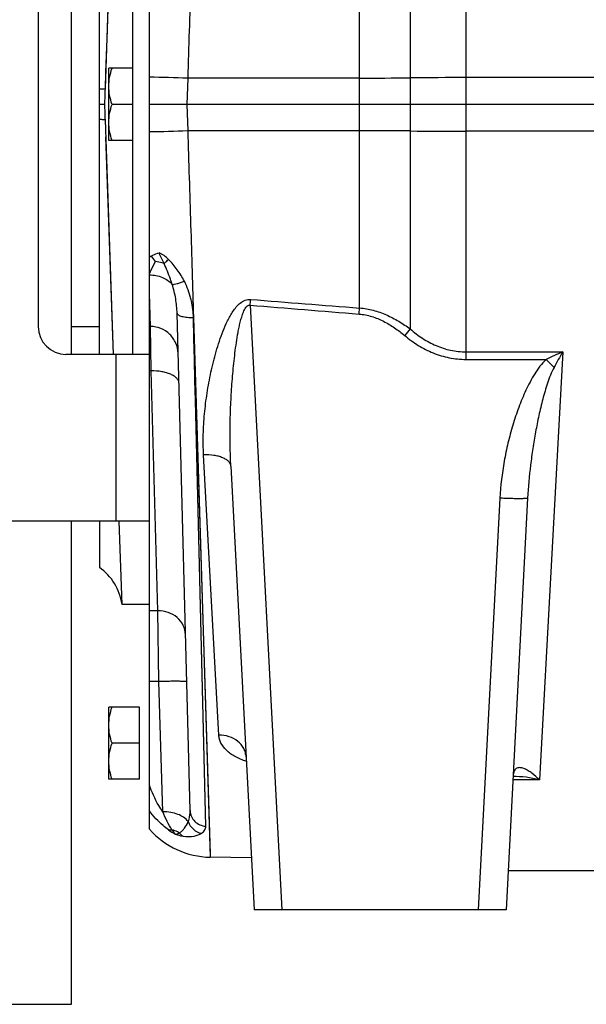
# Model space of a CAD drawing. Extents: x -1727 to 1181, y 8 to 1599.
# Tile 21 of 71: x -1039 to -937, y 658 to 835. Entities that reach past the tile are written whole.
import ezdxf

# ---------------------------------------------------------------- set-up
doc = ezdxf.new("R2010")
doc.units = 0
doc.header["$LTSCALE"] = 65.395
doc.layers.get('0').update_dxf_attribs({"linetype": 'CONTINUOUS'})

msp = doc.modelspace()

# ---------------------------------------------------------------- linework, layer by layer
at = {"color": 9, "linetype": 'CONTINUOUS'}
for p, q in [((-968.7, 956.65), (-968.7, 779.23)), ((-977.82, 814.91), (-977.82, 941.51)), ((-958.7, 855.48), (-958.7, 773.76)), ((-1008.74, 824.39), (-1008.9, 819.66)), ((-977.82, 824.41), (-1008.74, 824.39)), ((-739.63, 824.48), (-958.7, 824.48)), ((-1008.9, 819.66), (-1008.74, 814.93)), ((-977.82, 814.91), (-1008.74, 814.93)), ((-977.82, 783.01), (-977.82, 814.91)), ((-739.63, 814.84), (-958.7, 814.84)), ((-997.5, 783.53), (-991.8, 674.66)), ((-1007.7, 781.31), (-1004.68, 684.14)), ((-1005.48, 689.73), (-1007.7, 781.31)), ((-1021.63, 744.66), (-1021.63, 774.66)), ((-958.7, 775.11), (-941.29, 775.11)), ((-941.29, 775.11), (-945.47, 698.08)), ((-958.7, 773.76), (-944.26, 773.76)), ((-1014.13, 728.52), (-1015.32, 771.68)), ((-1005.48, 689.73), (-1007.34, 766.37)), ((-1003.14, 706.13), (-1005.88, 756.59)), ((-952.58, 748.78), (-956.47, 674.66)), ((-1014.13, 728.52), (-1015.63, 728.52)), ((-1013.91, 715.77), (-1014.13, 728.52)), ((-1013.91, 715.77), (-1015.63, 715.77)), ((-1013.22, 692.31), (-1013.91, 715.77)), ((-945.47, 698.08), (-950.25, 698.08))]:
    msp.add_line(p, q, dxfattribs=at)
at = {"color": 7, "linetype": 'CONTINUOUS'}
for p, q in [((-1015.63, 744.66), (-1015.63, 894.66)), ((-1029.63, 774.66), (-1029.63, 864.66)), ((-1018.63, 774.66), (-1018.63, 864.66)), ((-1035.63, 859.66), (-1035.63, 779.66)), ((-1015.63, 774.66), (-1030.63, 774.66)), ((-1015.63, 744.66), (-1167.63, 744.66)), ((-1029.63, 657.66), (-1029.63, 744.66)), ((-1154.63, 657.66), (-1029.63, 657.66))]:
    msp.add_line(p, q, dxfattribs=at)
at = {"color": 6, "linetype": 'CONTINUOUS'}
for p, q in [((-1024.63, 774.66), (-1024.63, 864.66)), ((-1023.55, 822.46), (-1022.1, 864.66)), ((-1022.93, 813.16), (-1022.93, 826.16)), ((-1018.63, 826.16), (-1022.93, 826.16)), ((-1023.55, 822.46), (-1023.45, 825.47)), ((-1023.65, 819.66), (-1024.63, 819.66)), ((-1018.63, 819.66), (-1022.35, 819.66)), ((-739.63, 819.66), (-1015.63, 819.66)), ((-1022.1, 774.65), (-1023.55, 816.86)), ((-1022.1, 774.66), (-1023.45, 813.85)), ((-1018.63, 813.16), (-1022.93, 813.16)), ((-1008.3, 692.52), (-1010.65, 782.08)), ((-1029.63, 779.66), (-1024.63, 779.66)), ((-1015.63, 779.66), (-1015.46, 779.66)), ((-1000.97, 754.52), (-996.79, 674.66)), ((-947.59, 748.78), (-951.47, 674.66)), ((-1024.63, 744.66), (-1024.63, 736.32)), ((-1020.55, 729.66), (-1021.07, 744.66)), ((-1015.63, 689.18), (-1015.63, 744.66)), ((-1015.63, 729.66), (-1020.55, 729.66)), ((-1022.93, 698.16), (-1022.93, 711.16)), ((-1017.43, 711.16), (-1022.93, 711.16)), ((-1017.43, 704.66), (-1022.35, 704.66)), ((-1017.43, 698.16), (-1022.93, 698.16)), ((-997.28, 684.01), (-1004.68, 684.14)), ((-933, 681.66), (-951.11, 681.66)), ((-951.47, 674.66), (-996.79, 674.66))]:
    msp.add_line(p, q, dxfattribs=at)
at = {"color": 2, "linetype": 'CONTINUOUS'}
for p, q in [((-1015.59, 784.33), (-1015.63, 785.62)), ((-1015.46, 779.68), (-1015.63, 785.62)), ((-1015.51, 781.37), (-1015.59, 784.33)), ((-1015.32, 771.68), (-1015.46, 779.68)), ((-1015.32, 771.68), (-1015.63, 771.68)), ((-1017.43, 698.16), (-1017.43, 711.16))]:
    msp.add_line(p, q, dxfattribs=at)
at = {"color": 6, "linetype": 'CONTINUOUS'}
for points in [[(-1023.45, 825.47), (-1023.24, 831.47), (-1022.25, 860.13)], [(-998.34, 702.65), (-998.35, 702.66), (-998.37, 702.69)], [(-998.37, 702.69), (-998.36, 702.67), (-998.33, 702.63), (-998.31, 702.56), (-998.28, 702.48), (-998.25, 702.38), (-998.24, 702.28), (-998.23, 702.21)]]:
    msp.add_lwpolyline(points, dxfattribs=at)
at = {"color": 9, "linetype": 'CONTINUOUS'}
for points in [[(-1007.7, 781.31), (-1007.57, 777.16), (-1007.44, 773.05), (-1007.31, 768.99), (-1004.69, 684.77)], [(-1007.34, 766.37), (-1007.43, 770.04), (-1007.52, 773.76), (-1007.61, 777.52), (-1007.7, 781.31)], [(-1004.69, 684.77), (-1004.68, 684.42), (-1004.68, 684.21), (-1004.68, 684.14)]]:
    msp.add_lwpolyline(points, dxfattribs=at)
for centre, radius, start, end in [((-1022.53, 424.01), 400.61, 88.0265, 89.0129), ((-978.61, 2220.81), 1396.41, 270.03239, 270.40668), ((-958.72, -589.31), 1413.79, 89.9994, 90.40446), ((-1022.53, 1215.31), 400.61, 270.9871, 271.9735), ((-978.61, -581.49), 1396.41, 89.59332, 89.96761), ((-958.72, 2228.63), 1413.79, 269.59561, 270.00066), ((-1004.95, 774.34), 20.77, 119.9561, 120.9566), ((-600.84, 5516.91), 4749.98, 265.20975, 265.44687), ((-598.84, 5706.3), 4937.86, 265.37012, 265.59816), ((-860.92, 687.26), 141.69, 139.5256, 140.1523), ((-905.3, 692.04), 90.53, 113.4256, 115.4929), ((-780.66, 683.68), 184.83, 150.3523, 151.3468), ((-857.03, 857.26), 120.75, 223.7496, 224.7092), ((-1005.04, 698.95), 12.2, 234.172, 241.1025)]:
    msp.add_arc(centre, radius, start, end, dxfattribs=at)
at = {"color": 6, "linetype": 'CONTINUOUS'}
for centre, radius, start, end in [((-2384.47, 869.47), 1361.73, 357.9037, 358.02155), ((-2384.49, 769.85), 1361.75, 1.97845, 2.09629), ((-1030.44, 728.18), 10, 8.4821, 54.467), ((-1004.41, 699.14), 15, 221.5947, 269)]:
    msp.add_arc(centre, radius, start, end, dxfattribs=at)
at = {"color": 2, "linetype": 'CONTINUOUS'}
msp.add_arc((-1010.55, 795.3), 5.61, 211.769, 224.2881, dxfattribs=at)
at = {"color": 7, "linetype": 'CONTINUOUS'}
msp.add_arc((-1030.63, 779.66), 5, 180, 270, dxfattribs=at)
at = {"color": 9, "linetype": 'CONTINUOUS'}
for points, knots in [([(-1007.7, 857.95), (-1007.78, 855.2), (-1007.95, 849.67), (-1008.3, 838.48), (-1008.56, 830.04), (-1008.74, 824.39)], [0, 0, 0, 0, 0.245691, 0.494914, 1, 1, 1, 1]), ([(-1023.55, 822.46), (-1023.59, 822.45), (-1023.71, 822.43), (-1023.92, 822.42), (-1024.25, 822.4), (-1024.49, 822.4), (-1024.63, 822.4)], [0, 0, 0, 0, 0.11089, 0.315666, 0.612993, 1, 1, 1, 1]), ([(-1023.55, 816.86), (-1023.59, 816.87), (-1023.71, 816.89), (-1023.92, 816.9), (-1024.25, 816.92), (-1024.49, 816.92), (-1024.63, 816.92)], [0, 0, 0, 0, 0.11089, 0.315666, 0.612993, 1, 1, 1, 1]), ([(-1008.74, 814.93), (-1008.56, 809.28), (-1008.3, 800.84), (-1007.95, 789.65), (-1007.78, 784.12), (-1007.7, 781.37)], [0, 0, 0, 0, 0.505086, 0.754309, 1, 1, 1, 1]), ([(-1012.18, 791.74), (-1012.44, 791.99), (-1012.84, 792.34), (-1013.42, 792.73), (-1013.72, 792.89), (-1013.88, 792.96)], [0, 0, 0, 0, 0.505553, 0.754981, 1, 1, 1, 1]), ([(-1015.63, 789.17), (-1015.55, 789.34), (-1015.18, 790.07), (-1014.82, 790.81), (-1014.56, 791.38)], [0, 0, 0, 0, 0.234737, 1, 1, 1, 1]), ([(-1013, 791.03), (-1012.94, 791.08), (-1012.67, 791.32), (-1012.4, 791.56), (-1012.18, 791.74)], [0, 0, 0, 0, 0.221501, 1, 1, 1, 1]), ([(-1011.52, 787.26), (-1011.62, 787.57), (-1012.05, 788.85), (-1012.58, 790.1), (-1013, 791.03)], [0, 0, 0, 0, 0.244275, 1, 1, 1, 1]), ([(-1009.34, 787.82), (-1009.71, 788.54), (-1010.56, 789.93), (-1011.61, 791.17), (-1012.18, 791.74)], [0, 0, 0, 0, 0.498393, 1, 1, 1, 1]), ([(-1015.63, 788.97), (-1014.84, 788.97), (-1013.31, 788.69), (-1011.99, 787.81), (-1011.52, 787.26)], [0, 0, 0, 0, 0.523949, 1, 1, 1, 1]), ([(-1011.52, 787.26), (-1011.4, 787.25), (-1011.1, 787.29), (-1010.6, 787.4), (-1010, 787.58), (-1009.57, 787.74), (-1009.34, 787.82)], [0, 0, 0, 0, 0.164014, 0.394546, 0.678969, 1, 1, 1, 1]), ([(-1010.65, 782.08), (-1010.67, 782.94), (-1010.85, 784.7), (-1011.25, 786.41), (-1011.52, 787.26)], [0, 0, 0, 0, 0.494135, 1, 1, 1, 1]), ([(-1007.7, 781.37), (-1007.7, 781.64), (-1007.75, 782.2), (-1007.84, 783.02), (-1007.97, 783.85), (-1008.22, 784.94), (-1008.63, 786.28), (-1009.09, 787.32), (-1009.34, 787.82)], [0, 0, 0, 0, 0.123654, 0.247617, 0.371911, 0.496599, 0.747237, 1, 1, 1, 1]), ([(-1005.88, 756.59), (-1005.95, 757.8), (-1005.97, 760.26), (-1005.75, 763.97), (-1005.28, 767.7), (-1004.71, 770.82), (-1004.13, 773.31), (-1003.63, 775.18), (-1003.06, 777.04), (-1002.39, 778.88), (-1001.74, 780.39), (-1001.13, 781.56), (-1000.61, 782.4), (-1000.02, 783.21), (-999.31, 783.93), (-998.59, 784.38), (-997.93, 784.56), (-997.58, 784.57), (-997.41, 784.56)], [0, 0, 0, 0, 0.119164, 0.240068, 0.362683, 0.486926, 0.549634, 0.612711, 0.676149, 0.739942, 0.804097, 0.836331, 0.86868, 0.901168, 0.933835, 0.966722, 0.983336, 1, 1, 1, 1]), ([(-1000.97, 754.52), (-1001.04, 755.75), (-1001.12, 758.21), (-1001.12, 761.9), (-1001.01, 765.61), (-1000.79, 769.33), (-1000.52, 772.43), (-1000.24, 774.91), (-999.99, 776.77), (-999.74, 778.32), (-999.5, 779.55), (-999.29, 780.46), (-999.08, 781.22), (-998.89, 781.82), (-998.73, 782.26), (-998.54, 782.69), (-998.34, 783.03), (-998.14, 783.28), (-997.96, 783.44), (-997.74, 783.54), (-997.58, 783.54), (-997.5, 783.53)], [0, 0, 0, 0, 0.123408, 0.247325, 0.371722, 0.496568, 0.621827, 0.684604, 0.747472, 0.810427, 0.841938, 0.873471, 0.905025, 0.920814, 0.93661, 0.952416, 0.968233, 0.97616, 0.984098, 0.992044, 1, 1, 1, 1]), ([(-997.5, 783.53), (-997.49, 783.61), (-997.46, 783.96), (-997.44, 784.3), (-997.41, 784.56)], [0, 0, 0, 0, 0.252775, 1, 1, 1, 1]), ([(-1010.65, 782.08), (-1010.65, 782.02), (-1010.59, 781.89), (-1010.4, 781.74), (-1010.12, 781.61), (-1009.76, 781.49), (-1009.32, 781.4), (-1008.62, 781.32), (-1008.08, 781.3), (-1007.7, 781.31)], [0, 0, 0, 0, 0.054074, 0.125667, 0.22161, 0.342273, 0.485101, 0.645926, 1, 1, 1, 1]), ([(-977.91, 781.92), (-977.9, 782.02), (-977.87, 782.38), (-977.84, 782.74), (-977.82, 783.01)], [0, 0, 0, 0, 0.25302, 1, 1, 1, 1]), ([(-977.91, 781.92), (-977.14, 781.86), (-975.62, 781.56), (-973.49, 780.67), (-971.51, 779.47), (-970.29, 778.53), (-969.7, 778.04)], [0, 0, 0, 0, 0.249856, 0.49984, 0.749904, 1, 1, 1, 1]), ([(-977.82, 783.01), (-976.99, 782.95), (-975.34, 782.67), (-972.98, 781.82), (-970.76, 780.65), (-969.37, 779.72), (-968.7, 779.23)], [0, 0, 0, 0, 0.249868, 0.499837, 0.749891, 1, 1, 1, 1]), ([(-1007.7, 781.31), (-1007.7, 781.32), (-1007.7, 781.34), (-1007.7, 781.36), (-1007.7, 781.37)], [0, 0, 0, 0, 0.500037, 1, 1, 1, 1]), ([(-1010.46, 774.82), (-1010.47, 775.46), (-1010.76, 776.74), (-1011.88, 778.36), (-1013.52, 779.43), (-1014.82, 779.68), (-1015.46, 779.68)], [0, 0, 0, 0, 0.249931, 0.499902, 0.74993, 1, 1, 1, 1]), ([(-968.7, 779.23), (-968.01, 778.62), (-966.54, 777.49), (-964.11, 776.17), (-961.47, 775.31), (-959.62, 775.11), (-958.7, 775.11)], [0, 0, 0, 0, 0.249989, 0.499987, 0.749989, 1, 1, 1, 1]), ([(-969.7, 778.04), (-968.93, 777.4), (-967.3, 776.22), (-964.61, 774.84), (-961.72, 773.96), (-959.71, 773.76), (-958.7, 773.76)], [0, 0, 0, 0, 0.250013, 0.500017, 0.750008, 1, 1, 1, 1]), ([(-944.26, 773.76), (-944.66, 773.37), (-945.4, 772.53), (-946.65, 770.68), (-947.95, 768.21), (-949.23, 765.11), (-950.29, 761.94), (-951.16, 758.7), (-952.07, 754.34), (-952.47, 751.01), (-952.58, 748.78)], [0, 0, 0, 0, 0.062497, 0.125016, 0.250009, 0.375029, 0.500053, 0.625074, 0.750093, 1, 1, 1, 1]), ([(-1010.32, 769.48), (-1010.32, 769.64), (-1010.4, 769.96), (-1010.72, 770.4), (-1011.2, 770.78), (-1011.82, 771.11), (-1012.58, 771.37), (-1013.75, 771.63), (-1014.68, 771.69), (-1015.32, 771.68)], [0, 0, 0, 0, 0.078386, 0.166258, 0.269411, 0.389674, 0.526115, 0.676039, 1, 1, 1, 1]), ([(-942.85, 772.31), (-943.09, 771.86), (-943.51, 770.94), (-944.2, 769.03), (-944.89, 766.6), (-945.59, 763.66), (-946.18, 760.7), (-946.67, 757.73), (-947.21, 753.76), (-947.49, 750.77), (-947.59, 748.78)], [0, 0, 0, 0, 0.063118, 0.12613, 0.251869, 0.377299, 0.502427, 0.627259, 0.751799, 1, 1, 1, 1]), ([(-1000.97, 754.52), (-1000.98, 754.67), (-1001.07, 754.99), (-1001.38, 755.41), (-1001.85, 755.77), (-1002.47, 756.08), (-1003.21, 756.33), (-1004.35, 756.56), (-1005.26, 756.61), (-1005.88, 756.59)], [0, 0, 0, 0, 0.078661, 0.166588, 0.269532, 0.389412, 0.525455, 0.675157, 1, 1, 1, 1]), ([(-947.59, 748.78), (-947.59, 748.77), (-947.63, 748.75), (-947.7, 748.73), (-947.82, 748.71), (-947.99, 748.7), (-948.2, 748.69), (-948.56, 748.68), (-949.1, 748.67), (-949.85, 748.68), (-950.7, 748.7), (-951.62, 748.73), (-952.26, 748.76), (-952.58, 748.78)], [0, 0, 0, 0, 0.006998, 0.022183, 0.046406, 0.079635, 0.121618, 0.171985, 0.295938, 0.446836, 0.618949, 0.805707, 1, 1, 1, 1]), ([(-1009.13, 724.22), (-1009.15, 724.79), (-1009.44, 725.96), (-1010.58, 727.39), (-1012.22, 728.31), (-1013.49, 728.52), (-1014.13, 728.52)], [0, 0, 0, 0, 0.235919, 0.480227, 0.736059, 1, 1, 1, 1]), ([(-1008.91, 715.72), (-1008.91, 715.73), (-1008.95, 715.75), (-1009.02, 715.76), (-1009.14, 715.77), (-1009.31, 715.78), (-1009.52, 715.79), (-1009.77, 715.8), (-1010.06, 715.8), (-1010.52, 715.81), (-1011.17, 715.81), (-1012.02, 715.8), (-1012.95, 715.79), (-1013.58, 715.77), (-1013.91, 715.77)], [0, 0, 0, 0, 0.005889, 0.020643, 0.044656, 0.077791, 0.119759, 0.17017, 0.228551, 0.294345, 0.445584, 0.618108, 0.805299, 1, 1, 1, 1]), ([(-998.19, 701.37), (-998.89, 701.61), (-1000.17, 702.15), (-1001.76, 703.26), (-1002.67, 704.41), (-1003.05, 705.39), (-1003.12, 705.89), (-1003.14, 706.13)], [0, 0, 0, 0, 0.305857, 0.569425, 0.79515, 0.898914, 1, 1, 1, 1]), ([(-998.23, 702.21), (-998.25, 702.47), (-998.33, 703), (-998.75, 704.01), (-999.7, 705.11), (-1001.3, 705.94), (-1002.52, 706.13), (-1003.14, 706.13)], [0, 0, 0, 0, 0.114655, 0.230981, 0.472446, 0.730263, 1, 1, 1, 1]), ([(-945.47, 698.08), (-945.89, 698.5), (-946.54, 699.07), (-947.46, 699.7), (-948.11, 700.05), (-948.66, 700.23), (-949.08, 700.27), (-949.39, 700.24), (-949.68, 700.11), (-949.94, 699.85), (-950.13, 699.45), (-950.18, 699.13), (-950.2, 698.94)], [0, 0, 0, 0, 0.286501, 0.415937, 0.534909, 0.642374, 0.69208, 0.740035, 0.788647, 0.84297, 0.91091, 1, 1, 1, 1]), ([(-945.47, 698.08), (-946.26, 698.27), (-947.84, 698.56), (-949.44, 698.68), (-950.23, 698.68)], [0, 0, 0, 0, 0.507192, 1, 1, 1, 1]), ([(-1013.22, 692.31), (-1013.48, 692.68), (-1014.47, 694.21), (-1015.21, 695.9), (-1015.63, 697.21)], [0, 0, 0, 0, 0.246486, 1, 1, 1, 1]), ([(-1012.18, 689.07), (-1012.51, 689.3), (-1013.78, 690.31), (-1014.9, 691.5), (-1015.63, 692.47)], [0, 0, 0, 0, 0.25206, 1, 1, 1, 1]), ([(-1008.65, 690.54), (-1009.09, 691.15), (-1010.19, 691.83), (-1011.81, 692.25), (-1012.74, 692.32), (-1013.22, 692.31)], [0, 0, 0, 0, 0.449371, 0.717338, 1, 1, 1, 1]), ([(-1011.57, 689.08), (-1011.88, 689.56), (-1012.48, 690.62), (-1012.98, 691.72), (-1013.22, 692.31)], [0, 0, 0, 0, 0.475104, 1, 1, 1, 1]), ([(-1008.65, 690.54), (-1008.59, 690.69), (-1008.37, 691.33), (-1008.29, 692.01), (-1008.3, 692.52)], [0, 0, 0, 0, 0.245926, 1, 1, 1, 1]), ([(-1008.3, 692.52), (-1008.29, 692.17), (-1008.13, 691.45), (-1007.5, 690.54), (-1006.58, 689.92), (-1005.85, 689.75), (-1005.48, 689.73)], [0, 0, 0, 0, 0.245391, 0.4934, 0.745212, 1, 1, 1, 1]), ([(-1010.25, 688.51), (-1010.07, 688.62), (-1009.73, 688.88), (-1009.15, 689.53), (-1008.82, 690.12), (-1008.65, 690.54)], [0, 0, 0, 0, 0.237521, 0.485873, 1, 1, 1, 1]), ([(-1008.65, 690.54), (-1008.47, 690.02), (-1007.83, 689.06), (-1006.79, 688.55), (-1006.25, 688.46)], [0, 0, 0, 0, 0.502548, 1, 1, 1, 1]), ([(-1006.25, 688.46), (-1006.02, 688.61), (-1005.72, 688.89), (-1005.51, 689.37), (-1005.48, 689.61), (-1005.48, 689.73)], [0, 0, 0, 0, 0.534954, 0.769452, 1, 1, 1, 1]), ([(-1012.18, 689.07), (-1012.13, 689.05), (-1011.93, 689.02), (-1011.72, 689.04), (-1011.57, 689.08)], [0, 0, 0, 0, 0.228624, 1, 1, 1, 1]), ([(-1010.25, 688.51), (-1010.35, 688.57), (-1010.77, 688.81), (-1011.22, 688.98), (-1011.57, 689.08)], [0, 0, 0, 0, 0.247472, 1, 1, 1, 1]), ([(-1010.93, 688.28), (-1011.04, 688.39), (-1011.25, 688.66), (-1011.45, 688.93), (-1011.57, 689.08)], [0, 0, 0, 0, 0.452143, 1, 1, 1, 1]), ([(-1009.55, 687.92), (-1008.9, 687.83), (-1007.97, 687.83), (-1006.88, 688.12), (-1006.44, 688.34), (-1006.25, 688.46)], [0, 0, 0, 0, 0.574697, 0.80391, 1, 1, 1, 1])]:
    msp.add_open_spline(points, degree=3, knots=knots, dxfattribs=at)
at = {"color": 6, "linetype": 'CONTINUOUS'}
for points, knots in [([(-1022.93, 822.91), (-1022.93, 823.46), (-1022.82, 824.57), (-1022.53, 825.63), (-1022.35, 826.16)], [0, 0, 0, 0, 0.498127, 1, 1, 1, 1]), ([(-1022.35, 819.66), (-1022.53, 820.19), (-1022.82, 821.25), (-1022.93, 822.36), (-1022.93, 822.91)], [0, 0, 0, 0, 0.501873, 1, 1, 1, 1]), ([(-1022.93, 816.41), (-1022.93, 816.96), (-1022.82, 818.07), (-1022.53, 819.13), (-1022.35, 819.66)], [0, 0, 0, 0, 0.498127, 1, 1, 1, 1]), ([(-1022.35, 813.16), (-1022.53, 813.69), (-1022.82, 814.75), (-1022.93, 815.86), (-1022.93, 816.41)], [0, 0, 0, 0, 0.501873, 1, 1, 1, 1]), ([(-1022.93, 707.91), (-1022.93, 708.46), (-1022.82, 709.57), (-1022.53, 710.63), (-1022.35, 711.16)], [0, 0, 0, 0, 0.498127, 1, 1, 1, 1]), ([(-1022.35, 704.66), (-1022.53, 705.19), (-1022.82, 706.25), (-1022.93, 707.36), (-1022.93, 707.91)], [0, 0, 0, 0, 0.501873, 1, 1, 1, 1]), ([(-1022.93, 701.41), (-1022.93, 701.96), (-1022.82, 703.07), (-1022.53, 704.13), (-1022.35, 704.66)], [0, 0, 0, 0, 0.498127, 1, 1, 1, 1]), ([(-1022.35, 698.16), (-1022.53, 698.69), (-1022.82, 699.75), (-1022.93, 700.86), (-1022.93, 701.41)], [0, 0, 0, 0, 0.501873, 1, 1, 1, 1])]:
    msp.add_open_spline(points, degree=3, knots=knots, dxfattribs=at)
at = {"color": 2, "linetype": 'CONTINUOUS'}
for points, knots in [([(-1015.32, 792.34), (-1015.21, 792.4), (-1014.75, 792.65), (-1014.26, 792.84), (-1013.88, 792.96)], [0, 0, 0, 0, 0.244886, 1, 1, 1, 1]), ([(-1013, 791.03), (-1013.15, 791.35), (-1013.47, 791.98), (-1013.77, 792.62), (-1013.88, 792.96)], [0, 0, 0, 0, 0.497515, 1, 1, 1, 1]), ([(-1013, 791.03), (-1013.12, 791.07), (-1013.63, 791.23), (-1014.16, 791.33), (-1014.56, 791.38)], [0, 0, 0, 0, 0.239086, 1, 1, 1, 1]), ([(-1010.93, 688.28), (-1010.82, 688.29), (-1010.59, 688.36), (-1010.37, 688.46), (-1010.25, 688.51)], [0, 0, 0, 0, 0.465038, 1, 1, 1, 1]), ([(-1010.93, 688.28), (-1010.81, 688.23), (-1010.36, 688.08), (-1009.89, 687.97), (-1009.55, 687.92)], [0, 0, 0, 0, 0.275531, 1, 1, 1, 1]), ([(-1010.25, 688.51), (-1010.2, 688.45), (-1010, 688.22), (-1009.75, 688.03), (-1009.55, 687.92)], [0, 0, 0, 0, 0.258248, 1, 1, 1, 1])]:
    msp.add_open_spline(points, degree=3, knots=knots, dxfattribs=at)

doc.saveas('drawing.dxf')
